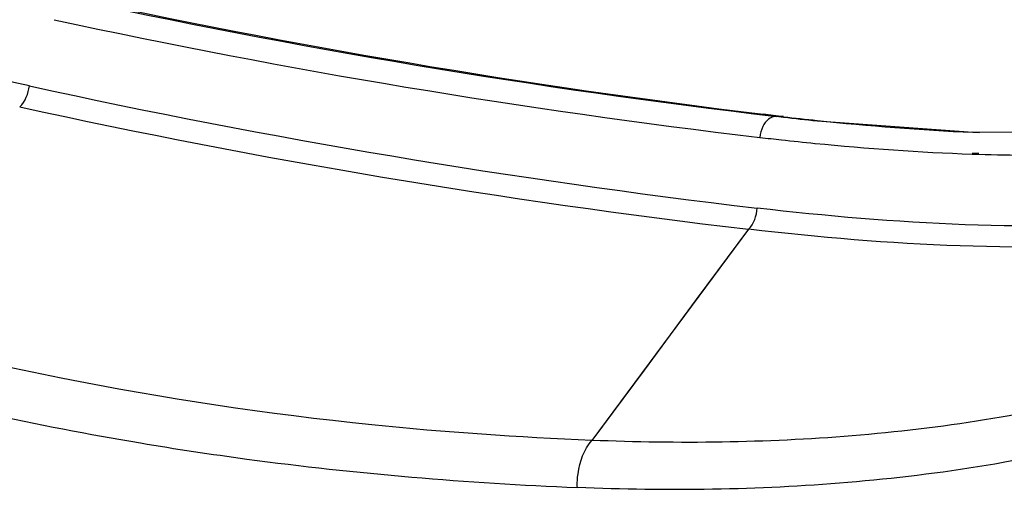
# Model space of a CAD drawing. Header units: millimetres. Extents: x 0 to 420, y 0 to 297.
# Tile 115 of 130: x 328.54 to 331.36, y 232.41 to 233.76. Entities that reach past the tile are written whole.
import ezdxf

# ---------------------------------------------------------------- set-up
doc = ezdxf.new("R2010")
doc.units = ezdxf.units.MM
doc.header["$LTSCALE"] = 23.1
doc.layers.get('0').update_dxf_attribs({"linetype": 'CONTINUOUS'})

msp = doc.modelspace()

# ---------------------------------------------------------------- linework, layer by layer
at = {"color": 7, "linetype": 'Continuous'}
for p, q in [((330.6664, 233.4869), (330.7247, 233.4791)), ((330.6664, 233.486), (330.7247, 233.4791)), ((330.8203, 233.467), (331.2649, 233.4341)), ((331.6432, 233.4322), (331.2649, 233.4341)), ((331.2649, 233.4341), (331.2842, 233.4334)), ((331.265, 233.4349), (331.2842, 233.4334))]:
    msp.add_line(p, q, dxfattribs=at)
at = {"color": 9, "linetype": 'Continuous'}
for p, q in [((330.7042, 233.4798), (330.7245, 233.4776)), ((330.7042, 233.4798), (330.7245, 233.4775)), ((331.2628, 233.375), (331.2821, 233.3743)), ((331.2628, 233.3722), (331.2821, 233.3715)), ((330.6248, 233.1577), (330.1774, 232.5553))]:
    msp.add_line(p, q, dxfattribs=at)
msp.add_lwpolyline([(330.6247, 233.1577), (330.4756, 232.9568), (330.3265, 232.7559), (330.1775, 232.5553)], dxfattribs=at)
at = {"color": 7, "linetype": 'Continuous'}
for centre, radius, start, end in [((333.1921, 254.6237), 21.2901, 257.69677, 263.28926), ((333.2092, 254.6319), 21.2983, 257.65642, 263.14303), ((330.533, 224.392), 9.0891, 88.79135, 88.92053), ((331.7633, 242.3851), 8.9668, 263.34842, 263.96456)]:
    msp.add_arc(centre, radius, start, end, dxfattribs=at)
at = {"color": 9, "linetype": 'Continuous'}
for centre, radius, start, end in [((333.1474, 254.5851), 21.3114, 257.79524, 263.29038), ((333.1488, 254.4897), 21.4181, 257.65905, 263.29796), ((333.1295, 254.4696), 21.4586, 257.66002, 263.29649), ((331.7331, 242.2526), 8.8329, 263.4435, 264.06865), ((331.7234, 242.5215), 9.1641, 263.32019, 263.70535), ((331.6575, 241.9209), 8.5599, 263.70278, 264.3481), ((331.444, 238.7001), 5.331, 268.2591, 269.8048)]:
    msp.add_arc(centre, radius, start, end, dxfattribs=at)
for points, knots in [([(328.5712, 233.5665), (328.2413, 233.6387), (327.7457, 233.773), (327.1136, 234.0553), (326.6544, 234.3572), (326.2543, 234.7972), (325.9973, 235.3882), (325.9041, 236.058), (325.9142, 236.5172), (325.9301, 236.7475)], [0, 0, 0, 0, 0.217194, 0.328502, 0.444102, 0.56832, 0.705309, 0.851493, 1, 1, 1, 1]), ([(332.9745, 233.5879), (332.8131, 233.4574), (332.4392, 233.2701), (331.8392, 233.1682), (331.2421, 233.161), (330.8465, 233.1949), (330.6492, 233.218)], [0, 0, 0, 0, 0.258385, 0.506331, 0.752813, 1, 1, 1, 1]), ([(333.0197, 233.5232), (332.8528, 233.3059), (332.4326, 232.9474), (331.6851, 232.6678), (330.9279, 232.5509), (330.4249, 232.5452), (330.1774, 232.5553)], [0, 0, 0, 0, 0.264286, 0.516279, 0.761083, 1, 1, 1, 1]), ([(332.9913, 233.5489), (332.8279, 233.413), (332.4476, 233.2173), (331.8359, 233.109), (331.2277, 233.1001), (330.8252, 233.1342), (330.6246, 233.1577)], [0, 0, 0, 0, 0.259473, 0.50744, 0.753494, 1, 1, 1, 1]), ([(333.0986, 233.4689), (332.9281, 233.2334), (332.492, 232.8444), (331.7081, 232.5415), (330.9172, 232.417), (330.3932, 232.4101), (330.1359, 232.4206)], [0, 0, 0, 0, 0.267252, 0.519657, 0.763273, 1, 1, 1, 1]), ([(330.1775, 232.5553), (329.9677, 232.5637), (329.1624, 232.6199), (328.3625, 232.7754), (327.7928, 232.9553)], [0, 0, 0, 0, 0.260028, 1, 1, 1, 1]), ([(327.7292, 232.8247), (327.8222, 232.7953), (328.2034, 232.6826), (328.5926, 232.5976), (328.8882, 232.548)], [0, 0, 0, 0, 0.24552, 1, 1, 1, 1]), ([(328.8882, 232.548), (328.9894, 232.531), (329.403, 232.4688), (329.8205, 232.4336), (330.1359, 232.421)], [0, 0, 0, 0, 0.245199, 1, 1, 1, 1]), ([(330.1359, 232.4206), (330.1354, 232.4338), (330.1376, 232.4812), (330.1547, 232.5296), (330.1775, 232.5553)], [0, 0, 0, 0, 0.278402, 1, 1, 1, 1])]:
    msp.add_open_spline(points, degree=3, knots=knots, dxfattribs=at)
for points in [[(328.5436, 233.5068), (328.5595, 233.5219), (328.5689, 233.5447), (328.5712, 233.5666)], [(330.7042, 233.4799), (330.6881, 233.4805), (330.6724, 233.4656), (330.6654, 233.4511)], [(330.6654, 233.4511), (330.6606, 233.4413), (330.658, 233.4304), (330.6574, 233.4196)], [(330.8145, 233.4026), (330.9635, 233.3879), (331.1131, 233.3772), (331.2628, 233.3722)], [(330.6246, 233.1577), (330.64, 233.1731), (330.6481, 233.1963), (330.6492, 233.218)]]:
    msp.add_open_spline(points, degree=3, dxfattribs=at)
at = {"color": 7, "linetype": 'Continuous'}
msp.add_open_spline([(330.8205, 233.468), (330.9683, 233.4524), (331.1165, 233.4406), (331.265, 233.4342)], degree=3, dxfattribs=at)

doc.saveas('drawing.dxf')
